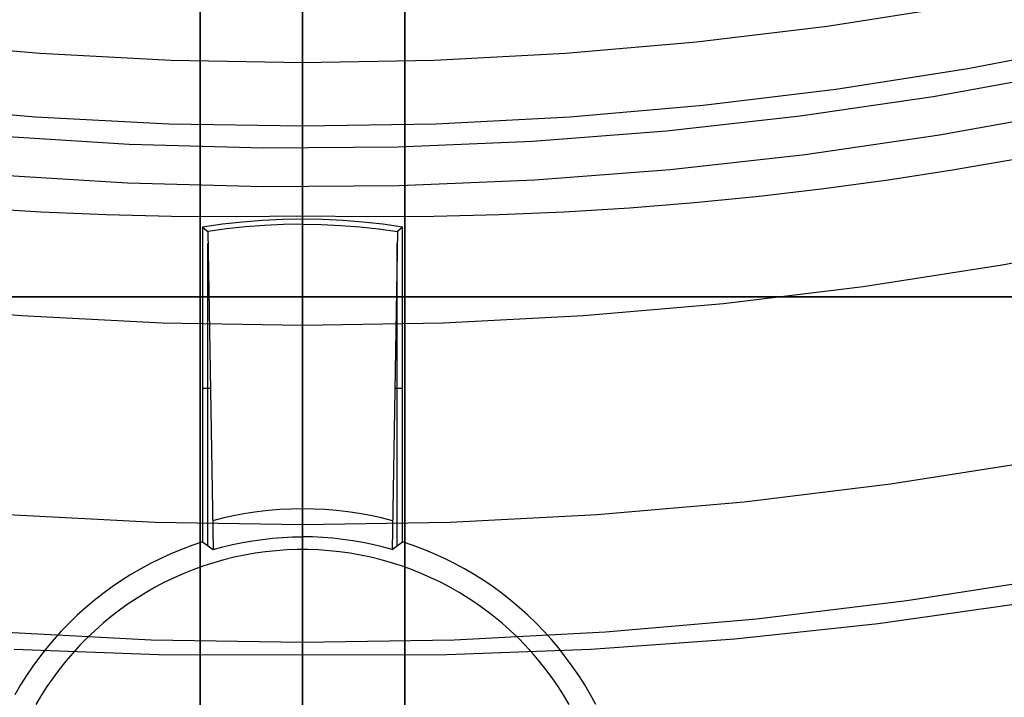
# Model space of a CAD drawing. Header units: millimetres. Extents: x 9001 to 10165, y -167 to 850.
# Tile 80 of 216: x 9579.01 to 9588.63, y 439.41 to 446.03. Entities that reach past the tile are written whole.
import ezdxf

# ---------------------------------------------------------------- set-up
doc = ezdxf.new("R2010")
doc.units = ezdxf.units.MM
for name, color, linetype in [('1', 7, 'Continuous'), ('COLOR EXT', 7, 'Continuous'), ('luz', 7, 'Continuous'), ('PLASTICO NEGRO', 7, 'Continuous')]:
    doc.layers.add(name, color=color, linetype=linetype)

msp = doc.modelspace()

# ---------------------------------------------------------------- linework, layer by layer
at = {"layer": '1', "color": 250, "true_color": 0x111111}
for p, q in [((9581.7702, 465.6803, 228.5255), (9581.7702, 435.3505, 228.5255)), ((9581.7702, 455.6956, 45.7922), (9581.7702, 414.854, 45.7922)), ((9581.7702, 455.3692, 98.6312), (9581.7702, 439.8222, 98.6312)), ((9581.7702, 445.9542, 223.7444), (9581.7702, 446.1599, 223.7592)), ((9588.1657, 446.1645, 223.7348), (9586.8958, 445.9657, 223.7348)), ((9581.7702, 445.7481, 223.7364), (9581.7702, 445.9542, 223.7444)), ((9586.8958, 445.9657, 223.7348), (9585.6197, 445.8107, 223.7348)), ((9579.2014, 445.6999, 223.7348), (9577.9207, 445.8107, 223.7348)), ((9581.7702, 445.5418, 223.7352), (9581.7702, 445.7481, 223.7364)), ((9585.6197, 445.8107, 223.7348), (9584.3391, 445.6999, 223.7348)), ((9580.485, 445.6334, 223.7348), (9579.2014, 445.6999, 223.7348)), ((9581.7702, 445.6112, 223.7348), (9580.485, 445.6334, 223.7348)), ((9583.0554, 445.6334, 223.7348), (9581.7702, 445.6112, 223.7348)), ((9584.3391, 445.6999, 223.7348), (9583.0554, 445.6334, 223.7348)), ((9581.7702, 445.3357, 223.741), (9581.7702, 445.5418, 223.7352)), ((9581.7702, 445.1298, 223.7536), (9581.7702, 445.3357, 223.741)), ((9581.7702, 444.9245, 223.7731), (9581.7702, 445.1298, 223.7536)), ((9581.7702, 444.7199, 223.7994), (9581.7702, 444.9245, 223.7731)), ((9581.7702, 444.5164, 223.8325), (9581.7702, 444.7199, 223.7994)), ((9588.7458, 444.6682, 223.9189), (9588.1206, 444.5607, 223.9189)), ((9581.7702, 444.314, 223.8723), (9581.7702, 444.5164, 223.8325)), ((9588.1206, 444.5607, 223.9189), (9587.4933, 444.4643, 223.9189)), ((9586.8639, 444.3791, 223.9189), (9586.2325, 444.3051, 223.9189)), ((9587.4933, 444.4643, 223.9189), (9586.8639, 444.3791, 223.9189)), ((9581.7702, 444.1131, 223.9189), (9581.7702, 444.314, 223.8723)), ((9586.2325, 444.3051, 223.9189), (9585.5994, 444.2426, 223.9189)), ((9579.2122, 444.1523, 223.9189), (9578.5759, 444.1916, 223.9189)), ((9584.9646, 444.1916, 223.9189), (9584.3283, 444.1523, 223.9189)), ((9585.5994, 444.2426, 223.9189), (9584.9646, 444.1916, 223.9189)), ((9579.8499, 444.1246, 223.9189), (9579.2122, 444.1523, 223.9189)), ((9580.4889, 444.1088, 223.9189), (9579.8499, 444.1246, 223.9189)), ((9581.1291, 444.1049, 223.9189), (9580.4889, 444.1088, 223.9189)), ((9581.7702, 444.1131, 223.9189), (9581.1291, 444.1049, 223.9189)), ((9581.7702, 442.9031, 224.2434), (9581.7702, 444.1131, 223.9189)), ((9582.4114, 444.1049, 223.9189), (9581.7702, 444.1131, 223.9189)), ((9583.0515, 444.1088, 223.9189), (9582.4114, 444.1049, 223.9189)), ((9583.6905, 444.1246, 223.9189), (9583.0515, 444.1088, 223.9189)), ((9584.3283, 444.1523, 223.9189), (9583.6905, 444.1246, 223.9189)), ((9581.7702, 441.7052, 224.6097), (9581.7702, 442.9031, 224.2434)), ((9581.7702, 440.5207, 225.0175), (9581.7702, 441.7052, 224.6097)), ((9581.7702, 439.3512, 225.4663), (9581.7702, 440.5207, 225.0175)), ((9588.792, 440.3292, 98.6312), (9587.3963, 440.131, 98.6312)), ((9587.3963, 440.131, 98.6312), (9585.9946, 439.981, 98.6312)), ((9585.9946, 439.981, 98.6312), (9584.5886, 439.8795, 98.6312)), ((9580.3606, 439.8266, 98.6312), (9578.9519, 439.8795, 98.6312)), ((9584.5886, 439.8795, 98.6312), (9583.1799, 439.8266, 98.6312)), ((9581.7702, 439.8222, 98.6312), (9580.3606, 439.8266, 98.6312)), ((9583.1799, 439.8266, 98.6312), (9581.7702, 439.8222, 98.6312)), ((9581.7702, 439.8222, 98.6312), (9581.7702, 439.7211, 98.6295)), ((9581.7702, 439.7211, 98.6295), (9581.7702, 439.62, 98.6243)), ((9581.7702, 439.62, 98.6243), (9581.7702, 439.5192, 98.6157)), ((9581.7702, 439.5192, 98.6157), (9581.7702, 439.4187, 98.6036)), ((9581.7702, 439.4187, 98.6036), (9581.7702, 439.3187, 98.5882))]:
    msp.add_line(p, q, dxfattribs=at)
at = {"layer": '1', "color": 7, "true_color": 0xf4f4f4}
for p, q in [((9581.7702, 448.3227, 279.75), (9581.7702, 443.3227, 279.75)), ((9581.7702, 448.3227, 282.75), (9581.7702, 443.3227, 282.75)), ((9599.1001, 443.3227, 279.75), (9564.4404, 443.3227, 279.75)), ((9564.4404, 443.3227, 282.75), (9599.1001, 443.3227, 282.75)), ((9599.1001, 443.3227, 281.25), (9564.4404, 443.3227, 281.25)), ((9581.7702, 443.3227, 279.75), (9581.7702, 443.3227, 282.75))]:
    msp.add_line(p, q, dxfattribs=at)
at = {"layer": 'COLOR EXT', "color": 30, "true_color": 0xff8d00}
for p, q in [((9581.7702, 444.0821, 19.1621), (9581.7702, 449.8618, 19.1621)), ((9580.7702, 409.853, 21.2621), (9580.7702, 447.8695, 21.2621)), ((9580.7702, 447.8695, 25.2621), (9580.7702, 409.853, 25.2621)), ((9580.7702, 409.853, 23.2621), (9580.7702, 447.8695, 23.2621)), ((9581.7702, 409.8462, 25.2621), (9581.7702, 447.8552, 25.2621)), ((9582.7702, 447.8695, 21.2621), (9582.7702, 409.853, 21.2621)), ((9582.7702, 409.853, 25.2621), (9582.7702, 447.8695, 25.2621)), ((9582.7702, 447.8695, 23.2621), (9582.7702, 409.853, 23.2621)), ((9580.9875, 444.0328, 19.1621), (9580.7933, 444.005, 19.1621)), ((9580.7933, 444.005, 19.1621), (9580.7933, 440.9307, 19.1621)), ((9580.7933, 444.005, 19.1621), (9580.8426, 443.9628, 16.3398)), ((9581.1825, 444.0543, 19.1621), (9580.9875, 444.0328, 19.1621)), ((9581.2123, 444.0076, 16.3398), (9581.0271, 443.988, 16.3398)), ((9581.3781, 444.0698, 19.1621), (9581.1825, 444.0543, 19.1621)), ((9581.398, 444.0217, 16.3398), (9581.2123, 444.0076, 16.3398)), ((9581.5741, 444.0791, 19.1621), (9581.3781, 444.0698, 19.1621)), ((9581.584, 444.0301, 16.3398), (9581.398, 444.0217, 16.3398)), ((9581.7702, 444.0821, 19.1621), (9581.5741, 444.0791, 19.1621)), ((9581.7702, 444.0329, 16.3398), (9581.584, 444.0301, 16.3398)), ((9581.9664, 444.0791, 19.1621), (9581.7702, 444.0821, 19.1621)), ((9581.7702, 444.0329, 16.3398), (9581.7702, 444.0821, 19.1621)), ((9581.7702, 440.9796, 13.2865), (9581.7702, 444.0329, 16.3398)), ((9581.7702, 444.0329, 16.3398), (9581.9564, 444.0301, 16.3398)), ((9581.9564, 444.0301, 16.3398), (9582.1425, 444.0217, 16.3398)), ((9582.1624, 444.0698, 19.1621), (9581.9664, 444.0791, 19.1621)), ((9582.1425, 444.0217, 16.3398), (9582.3282, 444.0076, 16.3398)), ((9582.3579, 444.0543, 19.1621), (9582.1624, 444.0698, 19.1621)), ((9582.3282, 444.0076, 16.3398), (9582.5134, 443.988, 16.3398)), ((9582.5529, 444.0328, 19.1621), (9582.3579, 444.0543, 19.1621)), ((9582.7472, 444.005, 19.1621), (9582.5529, 444.0328, 19.1621)), ((9582.7472, 444.005, 19.1621), (9582.6979, 443.9628, 16.3398)), ((9582.7472, 440.9307, 19.1621), (9582.7472, 444.005, 19.1621)), ((9581.0271, 443.988, 16.3398), (9580.8426, 443.9628, 16.3398)), ((9580.8426, 443.9628, 16.3398), (9580.8959, 440.8547, 13.2865)), ((9582.5134, 443.988, 16.3398), (9582.6979, 443.9628, 16.3398)), ((9582.6979, 443.9628, 16.3398), (9582.6446, 440.8547, 13.2865)), ((9580.8446, 440.893, 16.2243), (9580.8446, 443.8463, 16.2243)), ((9582.6959, 440.893, 16.2243), (9582.6959, 443.8463, 16.2243)), ((9580.8691, 442.4299, 14.8235), (9580.7933, 442.4299, 19.1621)), ((9582.7472, 442.4299, 19.1621), (9582.6714, 442.4299, 14.8235)), ((9581.217, 441.2076, 13.5599), (9581.1076, 441.1878, 13.5599)), ((9581.3269, 441.2239, 13.5599), (9581.217, 441.2076, 13.5599)), ((9581.4373, 441.2366, 13.5599), (9581.3269, 441.2239, 13.5599)), ((9581.5481, 441.2457, 13.5599), (9581.4373, 441.2366, 13.5599)), ((9581.6591, 441.2512, 13.5599), (9581.5481, 441.2457, 13.5599)), ((9581.7702, 441.253, 13.5599), (9581.6591, 441.2512, 13.5599)), ((9581.8814, 441.2512, 13.5599), (9581.7702, 441.253, 13.5599)), ((9581.9924, 441.2457, 13.5599), (9581.8814, 441.2512, 13.5599)), ((9582.1032, 441.2366, 13.5599), (9581.9924, 441.2457, 13.5599)), ((9582.2136, 441.2239, 13.5599), (9582.1032, 441.2366, 13.5599)), ((9582.3235, 441.2076, 13.5599), (9582.2136, 441.2239, 13.5599)), ((9582.4329, 441.1878, 13.5599), (9582.3235, 441.2076, 13.5599)), ((9580.999, 441.1643, 13.5599), (9580.8911, 441.1373, 13.5599)), ((9581.1076, 441.1878, 13.5599), (9580.999, 441.1643, 13.5599)), ((9582.5415, 441.1643, 13.5599), (9582.4329, 441.1878, 13.5599)), ((9582.6493, 441.1373, 13.5599), (9582.5415, 441.1643, 13.5599)), ((9580.7933, 440.9307, 19.1621), (9580.6889, 440.8956, 19.1621)), ((9580.7933, 440.9307, 19.1621), (9580.8959, 440.8547, 13.2865)), ((9581.0866, 440.9039, 13.2865), (9581.183, 440.9239, 13.2865)), ((9581.183, 440.9239, 13.2865), (9581.2799, 440.9409, 13.2865)), ((9581.2799, 440.9409, 13.2865), (9581.3774, 440.9548, 13.2865)), ((9581.3774, 440.9548, 13.2865), (9581.4753, 440.9656, 13.2865)), ((9581.4753, 440.9656, 13.2865), (9581.5734, 440.9734, 13.2865)), ((9581.5734, 440.9734, 13.2865), (9581.6718, 440.978, 13.2865)), ((9581.6718, 440.978, 13.2865), (9581.7702, 440.9796, 13.2865)), ((9581.8687, 440.978, 13.2865), (9581.7702, 440.9796, 13.2865)), ((9581.7702, 440.8552, 6.1621), (9581.7702, 440.9796, 13.2865)), ((9581.967, 440.9734, 13.2865), (9581.8687, 440.978, 13.2865)), ((9582.0652, 440.9656, 13.2865), (9581.967, 440.9734, 13.2865)), ((9582.1631, 440.9548, 13.2865), (9582.0652, 440.9656, 13.2865)), ((9582.2605, 440.9409, 13.2865), (9582.1631, 440.9548, 13.2865)), ((9582.3575, 440.9239, 13.2865), (9582.2605, 440.9409, 13.2865)), ((9582.4539, 440.9039, 13.2865), (9582.3575, 440.9239, 13.2865)), ((9582.6446, 440.8547, 13.2865), (9582.7472, 440.9307, 19.1621)), ((9582.8515, 440.8956, 19.1621), (9582.7472, 440.9307, 19.1621)), ((9580.5858, 440.8569, 19.1621), (9580.4841, 440.8148, 19.1621)), ((9580.6889, 440.8956, 19.1621), (9580.5858, 440.8569, 19.1621)), ((9580.8959, 440.8547, 13.2865), (9580.9908, 440.8808, 13.2865)), ((9580.9908, 440.8808, 13.2865), (9581.0866, 440.9039, 13.2865)), ((9581.3061, 440.8191, 6.1621), (9581.204, 440.8013, 6.1621)), ((9581.4086, 440.8334, 6.1621), (9581.3061, 440.8191, 6.1621)), ((9581.5116, 440.8441, 6.1621), (9581.4086, 440.8334, 6.1621)), ((9581.615, 440.8512, 6.1621), (9581.5116, 440.8441, 6.1621)), ((9581.7185, 440.8548, 6.1621), (9581.615, 440.8512, 6.1621)), ((9581.822, 440.8548, 6.1621), (9581.7185, 440.8548, 6.1621)), ((9581.7702, 439.4052, 6.1621), (9581.7702, 440.8552, 6.1621)), ((9581.9255, 440.8512, 6.1621), (9581.822, 440.8548, 6.1621)), ((9582.0288, 440.8441, 6.1621), (9581.9255, 440.8512, 6.1621)), ((9582.1319, 440.8334, 6.1621), (9582.0288, 440.8441, 6.1621)), ((9582.2344, 440.8191, 6.1621), (9582.1319, 440.8334, 6.1621)), ((9582.3365, 440.8013, 6.1621), (9582.2344, 440.8191, 6.1621)), ((9582.5496, 440.8808, 13.2865), (9582.4539, 440.9039, 13.2865)), ((9582.6446, 440.8547, 13.2865), (9582.5496, 440.8808, 13.2865)), ((9582.9547, 440.8569, 19.1621), (9582.8515, 440.8956, 19.1621)), ((9583.0564, 440.8148, 19.1621), (9582.9547, 440.8569, 19.1621)), ((9580.2852, 440.7201, 19.1621), (9580.1883, 440.6678, 19.1621)), ((9580.3838, 440.7691, 19.1621), (9580.2852, 440.7201, 19.1621)), ((9580.4841, 440.8148, 19.1621), (9580.3838, 440.7691, 19.1621)), ((9580.9025, 440.727, 6.1621), (9580.8039, 440.6953, 6.1621)), ((9581.0021, 440.7552, 6.1621), (9580.9025, 440.727, 6.1621)), ((9581.1027, 440.78, 6.1621), (9581.0021, 440.7552, 6.1621)), ((9581.204, 440.8013, 6.1621), (9581.1027, 440.78, 6.1621)), ((9582.4378, 440.78, 6.1621), (9582.3365, 440.8013, 6.1621)), ((9582.5384, 440.7552, 6.1621), (9582.4378, 440.78, 6.1621)), ((9582.638, 440.727, 6.1621), (9582.5384, 440.7552, 6.1621)), ((9582.7366, 440.6953, 6.1621), (9582.638, 440.727, 6.1621)), ((9583.1566, 440.7691, 19.1621), (9583.0564, 440.8148, 19.1621)), ((9583.2553, 440.7201, 19.1621), (9583.1566, 440.7691, 19.1621)), ((9583.3522, 440.6678, 19.1621), (9583.2553, 440.7201, 19.1621)), ((9580.1883, 440.6678, 19.1621), (9580.0933, 440.6122, 19.1621)), ((9580.7064, 440.6603, 6.1621), (9580.6102, 440.6219, 6.1621)), ((9580.8039, 440.6953, 6.1621), (9580.7064, 440.6603, 6.1621)), ((9582.8341, 440.6603, 6.1621), (9582.7366, 440.6953, 6.1621)), ((9582.9302, 440.6219, 6.1621), (9582.8341, 440.6603, 6.1621)), ((9583.4472, 440.6122, 19.1621), (9583.3522, 440.6678, 19.1621)), ((9580.0002, 440.5533, 19.1621), (9579.9091, 440.4914, 19.1621)), ((9580.0933, 440.6122, 19.1621), (9580.0002, 440.5533, 19.1621)), ((9580.4221, 440.5353, 6.1621), (9580.3304, 440.4871, 6.1621)), ((9580.5154, 440.5802, 6.1621), (9580.4221, 440.5353, 6.1621)), ((9580.6102, 440.6219, 6.1621), (9580.5154, 440.5802, 6.1621)), ((9583.025, 440.5802, 6.1621), (9582.9302, 440.6219, 6.1621)), ((9583.1184, 440.5353, 6.1621), (9583.025, 440.5802, 6.1621)), ((9583.2101, 440.4871, 6.1621), (9583.1184, 440.5353, 6.1621)), ((9583.5403, 440.5533, 19.1621), (9583.4472, 440.6122, 19.1621)), ((9583.6314, 440.4914, 19.1621), (9583.5403, 440.5533, 19.1621)), ((9579.9091, 440.4914, 19.1621), (9579.8202, 440.4263, 19.1621)), ((9580.2404, 440.4359, 6.1621), (9580.1523, 440.3815, 6.1621)), ((9580.3304, 440.4871, 6.1621), (9580.2404, 440.4359, 6.1621)), ((9583.3, 440.4359, 6.1621), (9583.2101, 440.4871, 6.1621)), ((9583.3882, 440.3815, 6.1621), (9583.3, 440.4359, 6.1621)), ((9583.7202, 440.4263, 19.1621), (9583.6314, 440.4914, 19.1621)), ((9579.7336, 440.3583, 19.1621), (9579.6494, 440.2873, 19.1621)), ((9579.8202, 440.4263, 19.1621), (9579.7336, 440.3583, 19.1621)), ((9580.1523, 440.3815, 6.1621), (9580.066, 440.3242, 6.1621)), ((9583.4744, 440.3242, 6.1621), (9583.3882, 440.3815, 6.1621)), ((9583.8068, 440.3583, 19.1621), (9583.7202, 440.4263, 19.1621)), ((9583.8911, 440.2873, 19.1621), (9583.8068, 440.3583, 19.1621)), ((9579.6494, 440.2873, 19.1621), (9579.5677, 440.2135, 19.1621)), ((9579.9818, 440.2639, 6.1621), (9579.8998, 440.2007, 6.1621)), ((9580.066, 440.3242, 6.1621), (9579.9818, 440.2639, 6.1621)), ((9583.5586, 440.2639, 6.1621), (9583.4744, 440.3242, 6.1621)), ((9583.6407, 440.2007, 6.1621), (9583.5586, 440.2639, 6.1621)), ((9583.9728, 440.2135, 19.1621), (9583.8911, 440.2873, 19.1621)), ((9579.5677, 440.2135, 19.1621), (9579.4885, 440.137, 19.1621)), ((9579.8998, 440.2007, 6.1621), (9579.8199, 440.1348, 6.1621)), ((9583.7206, 440.1348, 6.1621), (9583.6407, 440.2007, 6.1621)), ((9584.052, 440.137, 19.1621), (9583.9728, 440.2135, 19.1621)), ((9579.4119, 440.0578, 19.1621), (9579.3381, 439.9761, 19.1621)), ((9579.4885, 440.137, 19.1621), (9579.4119, 440.0578, 19.1621)), ((9579.7424, 440.0661, 6.1621), (9579.6673, 439.9948, 6.1621)), ((9579.8199, 440.1348, 6.1621), (9579.7424, 440.0661, 6.1621)), ((9583.7981, 440.0661, 6.1621), (9583.7206, 440.1348, 6.1621)), ((9583.8732, 439.9948, 6.1621), (9583.7981, 440.0661, 6.1621)), ((9584.1286, 440.0578, 19.1621), (9584.052, 440.137, 19.1621)), ((9584.2023, 439.9761, 19.1621), (9584.1286, 440.0578, 19.1621)), ((9579.3381, 439.9761, 19.1621), (9579.2672, 439.8918, 19.1621)), ((9579.6673, 439.9948, 6.1621), (9579.5947, 439.9209, 6.1621)), ((9583.9458, 439.9209, 6.1621), (9583.8732, 439.9948, 6.1621)), ((9584.2733, 439.8918, 19.1621), (9584.2023, 439.9761, 19.1621)), ((9579.2672, 439.8918, 19.1621), (9579.1992, 439.8052, 19.1621)), ((9579.5947, 439.9209, 6.1621), (9579.5247, 439.8446, 6.1621)), ((9584.0158, 439.8446, 6.1621), (9583.9458, 439.9209, 6.1621)), ((9584.3413, 439.8052, 19.1621), (9584.2733, 439.8918, 19.1621)), ((9579.1992, 439.8052, 19.1621), (9579.1341, 439.7163, 19.1621)), ((9579.4574, 439.7659, 6.1621), (9579.3928, 439.6849, 6.1621)), ((9579.5247, 439.8446, 6.1621), (9579.4574, 439.7659, 6.1621)), ((9584.0831, 439.7659, 6.1621), (9584.0158, 439.8446, 6.1621)), ((9584.1477, 439.6849, 6.1621), (9584.0831, 439.7659, 6.1621)), ((9584.4064, 439.7163, 19.1621), (9584.3413, 439.8052, 19.1621)), ((9579.1341, 439.7163, 19.1621), (9579.0721, 439.6253, 19.1621)), ((9579.3928, 439.6849, 6.1621), (9579.3311, 439.6018, 6.1621)), ((9584.2094, 439.6018, 6.1621), (9584.1477, 439.6849, 6.1621)), ((9584.4684, 439.6253, 19.1621), (9584.4064, 439.7163, 19.1621)), ((9579.0721, 439.6253, 19.1621), (9579.0133, 439.5322, 19.1621)), ((9579.3311, 439.6018, 6.1621), (9579.2722, 439.5166, 6.1621)), ((9584.2682, 439.5166, 6.1621), (9584.2094, 439.6018, 6.1621)), ((9584.5272, 439.5322, 19.1621), (9584.4684, 439.6253, 19.1621)), ((9579.0133, 439.5322, 19.1621), (9578.9577, 439.4372, 19.1621)), ((9579.2722, 439.5166, 6.1621), (9579.2164, 439.4293, 6.1621)), ((9584.3241, 439.4293, 6.1621), (9584.2682, 439.5166, 6.1621)), ((9584.5828, 439.4372, 19.1621), (9584.5272, 439.5322, 19.1621)), ((9579.2164, 439.4293, 6.1621), (9579.1636, 439.3403, 6.1621)), ((9584.3769, 439.3403, 6.1621), (9584.3241, 439.4293, 6.1621)), ((9584.6351, 439.3403, 19.1621), (9584.5828, 439.4372, 19.1621))]:
    msp.add_line(p, q, dxfattribs=at)
at = {"layer": 'luz', "color": 7, "true_color": 0xffffff}
for p, q in [((9581.7702, 450.2651, -16.0591), (9581.7702, 443.8345, -17.296)), ((9581.7702, 446.0048, -22.287), (9581.7702, 446.0761, -22.3232)), ((9581.7702, 445.9322, -22.2533), (9581.7702, 446.0048, -22.287)), ((9581.7702, 445.8585, -22.2221), (9581.7702, 445.9322, -22.2533)), ((9581.7702, 445.7838, -22.1935), (9581.7702, 445.8585, -22.2221)), ((9581.7702, 445.7082, -22.1675), (9581.7702, 445.7838, -22.1935)), ((9588.2718, 445.5558, -22.0543), (9589.5551, 445.8024, -22.0543)), ((9581.7702, 445.6317, -22.1441), (9581.7702, 445.7082, -22.1675)), ((9581.7702, 445.5544, -22.1233), (9581.7702, 445.6317, -22.1441)), ((9581.7702, 445.4765, -22.1053), (9581.7702, 445.5544, -22.1233)), ((9586.9808, 445.3536, -22.0543), (9588.2718, 445.5558, -22.0543)), ((9581.7702, 445.3979, -22.0899), (9581.7702, 445.4765, -22.1053)), ((9581.7702, 445.3189, -22.0773), (9581.7702, 445.3979, -22.0899)), ((9585.6836, 445.1961, -22.0543), (9586.9808, 445.3536, -22.0543)), ((9581.7702, 445.2396, -22.0674), (9581.7702, 445.3189, -22.0773)), ((9577.8569, 445.1961, -22.0543), (9579.1587, 445.0835, -22.0543)), ((9581.7702, 445.1599, -22.0603), (9581.7702, 445.2396, -22.0674)), ((9581.7702, 445.08, -22.0559), (9581.7702, 445.1599, -22.0603)), ((9584.3818, 445.0835, -22.0543), (9585.6836, 445.1961, -22.0543)), ((9579.1587, 445.0835, -22.0543), (9580.4637, 445.0158, -22.0543)), ((9581.7702, 445, -22.0543), (9581.7702, 445.08, -22.0559)), ((9583.0768, 445.0158, -22.0543), (9584.3818, 445.0835, -22.0543)), ((9580.4637, 445.0158, -22.0543), (9581.7702, 444.9933, -22.0543)), ((9581.7702, 444.9933, -22.0543), (9583.0768, 445.0158, -22.0543)), ((9581.7702, 444.92, -22.0555), (9581.7702, 445, -22.0543)), ((9581.7702, 444.8401, -22.0594), (9581.7702, 444.92, -22.0555)), ((9581.7702, 444.7604, -22.066), (9581.7702, 444.8401, -22.0594)), ((9581.7702, 444.6809, -22.0755), (9581.7702, 444.7604, -22.066)), ((9581.7702, 444.6019, -22.0876), (9581.7702, 444.6809, -22.0755)), ((9581.7702, 444.5232, -22.1025), (9581.7702, 444.6019, -22.0876)), ((9581.7702, 444.4452, -22.1201), (9581.7702, 444.5232, -22.1025)), ((9581.7702, 444.3678, -22.1404), (9581.7702, 444.4452, -22.1201)), ((9581.7702, 444.2912, -22.1633), (9581.7702, 444.3678, -22.1404)), ((9581.7702, 444.2154, -22.1889), (9581.7702, 444.2912, -22.1633)), ((9581.7702, 444.1405, -22.2171), (9581.7702, 444.2154, -22.1889)), ((9581.7702, 444.0666, -22.2479), (9581.7702, 444.1405, -22.2171)), ((9581.7702, 443.9939, -22.2812), (9581.7702, 444.0666, -22.2479)), ((9581.7702, 443.9223, -22.3169), (9581.7702, 443.9939, -22.2812)), ((9581.7702, 443.8521, -22.3552), (9581.7702, 443.9223, -22.3169)), ((9588.6063, 443.6376, -23.1173), (9589.9555, 443.897, -23.1173)), ((9581.7702, 443.7831, -22.3958), (9581.7702, 443.8521, -22.3552)), ((9581.7702, 443.8345, -17.296), (9581.7702, 437.4506, -18.7542)), ((9581.7702, 443.7157, -22.4388), (9581.7702, 443.7831, -22.3958)), ((9581.7702, 443.6497, -22.4841), (9581.7702, 443.7157, -22.4388)), ((9581.7702, 443.5854, -22.5317), (9581.7702, 443.6497, -22.4841)), ((9587.2489, 443.4251, -23.1173), (9588.6063, 443.6376, -23.1173)), ((9581.7702, 443.5228, -22.5814), (9581.7702, 443.5854, -22.5317)), ((9581.7702, 443.4619, -22.6333), (9581.7702, 443.5228, -22.5814)), ((9581.7702, 443.4028, -22.6873), (9581.7702, 443.4619, -22.6333)), ((9585.8849, 443.2594, -23.1173), (9587.2489, 443.4251, -23.1173)), ((9581.7702, 443.3456, -22.7432), (9581.7702, 443.4028, -22.6873)), ((9581.7702, 443.2904, -22.8012), (9581.7702, 443.3456, -22.7432)), ((9577.6556, 443.2594, -23.1173), (9579.0244, 443.141, -23.1173)), ((9581.7702, 443.2373, -22.8609), (9581.7702, 443.2904, -22.8012)), ((9581.7702, 443.1862, -22.9225), (9581.7702, 443.2373, -22.8609)), ((9584.5161, 443.141, -23.1173), (9585.8849, 443.2594, -23.1173)), ((9579.0244, 443.141, -23.1173), (9580.3965, 443.0699, -23.1173)), ((9581.7702, 443.1373, -22.9858), (9581.7702, 443.1862, -22.9225)), ((9581.7702, 443.0906, -23.0508), (9581.7702, 443.1373, -22.9858)), ((9583.144, 443.0699, -23.1173), (9584.5161, 443.141, -23.1173)), ((9580.3965, 443.0699, -23.1173), (9581.7702, 443.0462, -23.1173)), ((9581.7702, 443.0462, -23.1173), (9581.7702, 443.0906, -23.0508)), ((9581.7702, 443.0462, -23.1173), (9583.144, 443.0699, -23.1173)), ((9581.7702, 443.0462, -23.1173), (9581.7702, 443.0018, -23.1839)), ((9581.7702, 443.0018, -23.1839), (9581.7702, 442.9551, -23.2488)), ((9581.7702, 442.9551, -23.2488), (9581.7702, 442.9062, -23.3122)), ((9581.7702, 442.9062, -23.3122), (9581.7702, 442.8551, -23.3737)), ((9581.7702, 442.8551, -23.3737), (9581.7702, 442.8019, -23.4335)), ((9581.7702, 442.8019, -23.4335), (9581.7702, 442.7467, -23.4914)), ((9581.7702, 442.7467, -23.4914), (9581.7702, 442.6896, -23.5474)), ((9581.7702, 442.6896, -23.5474), (9581.7702, 442.6305, -23.6014)), ((9581.7702, 442.6305, -23.6014), (9581.7702, 442.5696, -23.6532)), ((9581.7702, 442.5696, -23.6532), (9581.7702, 442.5069, -23.703)), ((9581.7702, 442.5069, -23.703), (9581.7702, 442.4426, -23.7506)), ((9581.7702, 442.4426, -23.7506), (9581.7702, 442.3767, -23.7959)), ((9581.7702, 442.3767, -23.7959), (9581.7702, 442.3092, -23.8389)), ((9581.7702, 442.3092, -23.8389), (9581.7702, 442.2403, -23.8795)), ((9581.7702, 442.2403, -23.8795), (9581.7702, 442.17, -23.9177)), ((9581.7702, 442.17, -23.9177), (9581.7702, 442.0985, -23.9535)), ((9581.7702, 442.0985, -23.9535), (9581.7702, 442.0257, -23.9868)), ((9581.7702, 442.0257, -23.9868), (9581.7702, 441.9519, -24.0176)), ((9581.7702, 441.9519, -24.0176), (9581.7702, 441.877, -24.0457)), ((9581.7702, 441.877, -24.0457), (9581.7702, 441.8012, -24.0713)), ((9581.7702, 441.8012, -24.0713), (9581.7702, 441.7245, -24.0943)), ((9581.7702, 441.7245, -24.0943), (9581.7702, 441.6471, -24.1146)), ((9587.5169, 441.4965, -24.1804), (9588.9407, 441.7195, -24.1804)), ((9581.7702, 441.6471, -24.1146), (9581.7702, 441.5691, -24.1322)), ((9581.7702, 441.5691, -24.1322), (9581.7702, 441.4905, -24.147)), ((9581.7702, 441.4905, -24.147), (9581.7702, 441.4114, -24.1592)), ((9586.0862, 441.3228, -24.1804), (9587.5169, 441.4965, -24.1804)), ((9581.7702, 441.4114, -24.1592), (9581.7702, 441.332, -24.1686)), ((9581.7702, 441.332, -24.1686), (9581.7702, 441.2523, -24.1753)), ((9584.6504, 441.1985, -24.1804), (9586.0862, 441.3228, -24.1804)), ((9581.7702, 441.2523, -24.1753), (9581.7702, 441.1723, -24.1792)), ((9578.8901, 441.1985, -24.1804), (9580.3293, 441.1239, -24.1804)), ((9580.3293, 441.1239, -24.1804), (9581.7702, 441.0991, -24.1804)), ((9581.7702, 441.1723, -24.1792), (9581.7702, 441.0923, -24.1804)), ((9581.7702, 441.0991, -24.1804), (9583.2112, 441.1239, -24.1804)), ((9583.2112, 441.1239, -24.1804), (9584.6504, 441.1985, -24.1804)), ((9581.7702, 441.0923, -24.1804), (9581.7702, 441.0124, -24.1788)), ((9581.7702, 441.0124, -24.1788), (9581.7702, 440.9325, -24.1744)), ((9581.7702, 440.9325, -24.1744), (9581.7702, 440.8528, -24.1672)), ((9581.7702, 440.8528, -24.1672), (9581.7702, 440.7734, -24.1574)), ((9581.7702, 440.7734, -24.1574), (9581.7702, 440.6944, -24.1447)), ((9581.7702, 440.6944, -24.1447), (9581.7702, 440.6159, -24.1294)), ((9581.7702, 440.6159, -24.1294), (9581.7702, 440.5379, -24.1113)), ((9581.7702, 440.5379, -24.1113), (9581.7702, 440.4607, -24.0906)), ((9589.1387, 440.5837, -23.8728), (9587.6756, 440.3546, -23.8728)), ((9581.7702, 440.4607, -24.0906), (9581.7702, 440.3842, -24.0672)), ((9581.7702, 440.3842, -24.0672), (9581.7702, 440.3085, -24.0412)), ((9587.6756, 440.3546, -23.8728), (9586.2054, 440.1761, -23.8728)), ((9581.7702, 440.3085, -24.0412), (9581.7702, 440.2338, -24.0126)), ((9581.7702, 440.2338, -24.0126), (9581.7702, 440.1601, -23.9814)), ((9581.7702, 440.1601, -23.9814), (9581.7702, 440.0876, -23.9477)), ((9586.2054, 440.1761, -23.8728), (9584.73, 440.0484, -23.8728)), ((9580.2895, 439.9717, -23.8728), (9578.8105, 440.0484, -23.8728)), ((9581.7702, 440.0876, -23.9477), (9581.7702, 440.0162, -23.9115)), ((9584.73, 440.0484, -23.8728), (9583.251, 439.9717, -23.8728)), ((9581.7702, 439.9462, -23.8728), (9580.2895, 439.9717, -23.8728)), ((9581.7702, 440.0162, -23.9115), (9581.7702, 439.9462, -23.8728)), ((9583.251, 439.9717, -23.8728), (9581.7702, 439.9462, -23.8728)), ((9581.7702, 439.8761, -23.8342), (9581.7702, 439.9462, -23.8728)), ((9581.7702, 439.8048, -23.798), (9581.7702, 439.8761, -23.8342)), ((9581.7702, 439.7322, -23.7643), (9581.7702, 439.8048, -23.798)), ((9581.7702, 439.6585, -23.7331), (9581.7702, 439.7322, -23.7643)), ((9581.7702, 439.5838, -23.7045), (9581.7702, 439.6585, -23.7331)), ((9581.7702, 439.5082, -23.6785), (9581.7702, 439.5838, -23.7045)), ((9581.7702, 439.4317, -23.6551), (9581.7702, 439.5082, -23.6785)), ((9581.7702, 439.3544, -23.6343), (9581.7702, 439.4317, -23.6551))]:
    msp.add_line(p, q, dxfattribs=at)
at = {"layer": 'PLASTICO NEGRO', "color": 254, "true_color": 0xcad1ee}
for p, q in [((9589.2264, 445.5132, 33.5621), (9587.9334, 445.2781, 33.5621)), ((9587.9334, 445.2781, 33.5621), (9586.633, 445.0877, 33.5621)), ((9586.633, 445.0877, 33.5621), (9585.3268, 444.9424, 33.5621)), ((9589.3009, 445.1403, 35.0621), (9587.9949, 444.9029, 35.0621)), ((9580.0754, 444.8136, 33.5621), (9578.7637, 444.8948, 33.5621)), ((9585.3268, 444.9424, 33.5621), (9584.0164, 444.8422, 33.5621)), ((9587.9949, 444.9029, 35.0621), (9586.6816, 444.7106, 35.0621)), ((9581.3891, 444.7778, 33.5621), (9580.0754, 444.8136, 33.5621)), ((9582.7033, 444.7873, 33.5621), (9581.3891, 444.7778, 33.5621)), ((9584.0164, 444.8422, 33.5621), (9582.7033, 444.7873, 33.5621)), ((9586.6816, 444.7106, 35.0621), (9585.3624, 444.5638, 35.0621)), ((9580.0585, 444.4338, 35.0621), (9578.7336, 444.5158, 35.0621)), ((9585.3624, 444.5638, 35.0621), (9584.0389, 444.4627, 35.0621)), ((9581.3853, 444.3976, 35.0621), (9580.0585, 444.4338, 35.0621)), ((9582.7127, 444.4072, 35.0621), (9581.3853, 444.3976, 35.0621)), ((9584.0389, 444.4627, 35.0621), (9582.7127, 444.4072, 35.0621))]:
    msp.add_line(p, q, dxfattribs=at)

doc.saveas('drawing.dxf')
